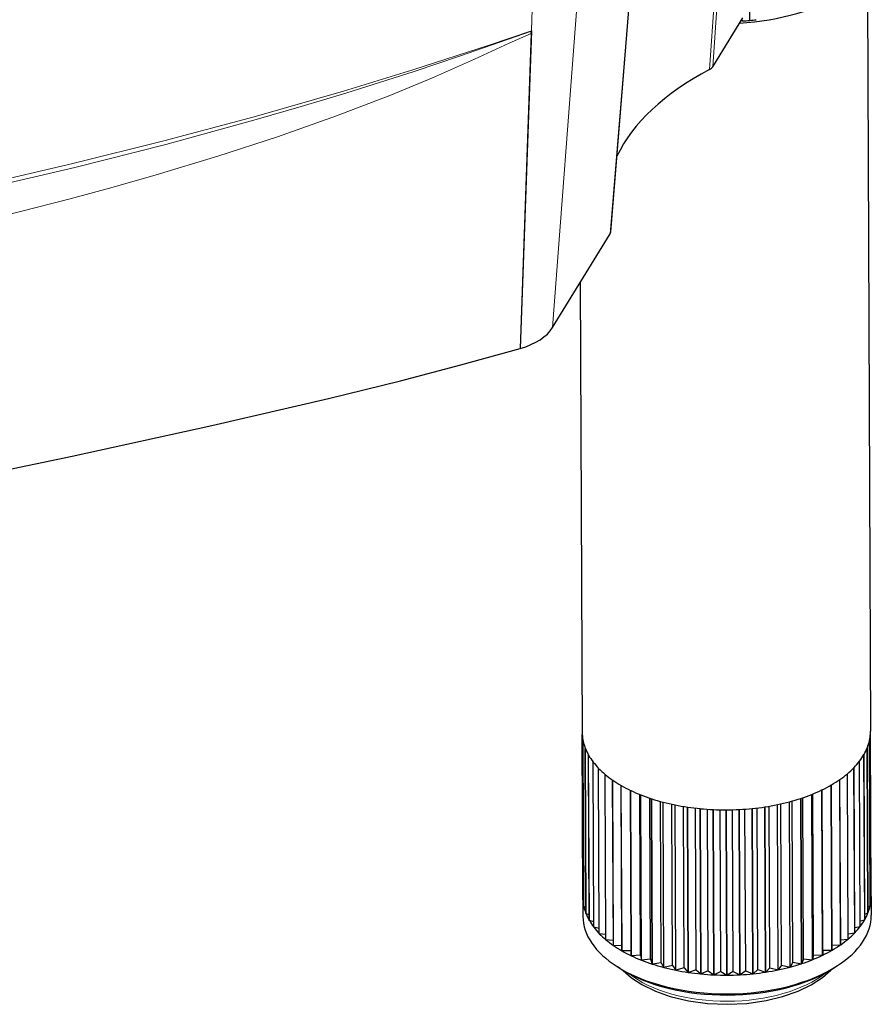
# Model space of a CAD drawing. Extents: x -26 to 514, y -3 to 930.
# Tile 5 of 9: x 341 to 406, y 15 to 91. Entities that reach past the tile are written whole.
import ezdxf

# ---------------------------------------------------------------- set-up
doc = ezdxf.new("R2010")
doc.units = 0

msp = doc.modelspace()

# ---------------------------------------------------------------- linework, layer by layer
at = {"color": 7, "lineweight": 15}
for p, q in [((395.130188, 109.043671), (393.584991, 86.950378)), ((394.865265, 108.819077), (393.33313, 86.732574)), ((381.369385, 67.041656), (384.302612, 105.730392)), ((379.756104, 89.698334), (380.247162, 103.293945)), ((385.759003, 74.19577), (387.600464, 96.771912))]:
    msp.add_line(p, q, dxfattribs=at)
at = {"color": 7, "lineweight": 30}
for p, q in [((385.809082, 74.342651), (387.650391, 96.916901)), ((405.386597, 93.986298), (405.626801, 36.245789)), ((396.424927, 90.485168), (396.420837, 91.471741)), ((393.584991, 86.950378), (395.879517, 90.689941)), ((395.840057, 90.438416), (395.720612, 90.430756)), ((395.813904, 90.583008), (395.840057, 90.438416)), ((395.840057, 90.438416), (395.839294, 90.62439)), ((379.745789, 89.475586), (378.887054, 65.449097)), ((379.755066, 89.670166), (378.889282, 65.446777)), ((379.745789, 89.475586), (379.754791, 89.670502)), ((379.755554, 89.683777), (379.755066, 89.670166)), ((379.755554, 89.683777), (379.756104, 89.698334)), ((381.369385, 67.041656), (385.759003, 74.19577)), ((383.484161, 70.488251), (383.626984, 36.154297)), ((378.889282, 65.446777), (378.887054, 65.449097)), ((405.675232, 23.459259), (405.622772, 36.070618)), ((383.683411, 23.396118), (383.630951, 36.007477)), ((383.68396, 23.385437), (383.6315, 35.996796)), ((383.755493, 22.857422), (383.703003, 35.468781)), ((383.757812, 22.846802), (383.705353, 35.45816)), ((405.600586, 22.909515), (405.548096, 35.520874)), ((405.602905, 22.920135), (405.550446, 35.531525)), ((405.674683, 23.448547), (405.622223, 36.059906)), ((383.91745, 22.324768), (383.86499, 34.936127)), ((383.92157, 22.314301), (383.86911, 34.925659)), ((405.436554, 22.376068), (405.384094, 34.987427)), ((405.440674, 22.386536), (405.388214, 34.997894)), ((384.16803, 21.80249), (384.11557, 34.413849)), ((384.173859, 21.792297), (384.121399, 34.403656)), ((384.505127, 21.294922), (384.452637, 33.906281)), ((384.512634, 21.285065), (384.460175, 33.896423)), ((404.845001, 21.343414), (404.792542, 33.954773)), ((404.852539, 21.353333), (404.800049, 33.964691)), ((405.184021, 21.8526), (405.131531, 34.463959)), ((405.18985, 21.862854), (405.13739, 34.474213)), ((384.925964, 20.806244), (384.873474, 33.417603)), ((384.93512, 20.796783), (384.882629, 33.408142)), ((404.422302, 20.852722), (404.369843, 33.464081)), ((404.431458, 20.862244), (404.378998, 33.473602)), ((385.427063, 20.340454), (385.374603, 32.951813)), ((385.437775, 20.331482), (385.385315, 32.942841)), ((386.004333, 19.901398), (385.951874, 32.512756)), ((386.01651, 19.893005), (385.96405, 32.504364)), ((403.340454, 19.942749), (403.287994, 32.554108)), ((403.352631, 19.951202), (403.300171, 32.562561)), ((403.919403, 20.384552), (403.866943, 32.995911)), ((403.930115, 20.393555), (403.877655, 33.004944)), ((386.653015, 19.492706), (386.600555, 32.104065)), ((386.666565, 19.484955), (386.614075, 32.096313)), ((387.358215, 19.492157), (387.307281, 31.73291)), ((387.367767, 19.117737), (387.315308, 31.729095)), ((387.382538, 19.110657), (387.330078, 31.722015)), ((401.97406, 19.152557), (401.92157, 31.763916)), ((401.988831, 19.159698), (401.936371, 31.771057)), ((401.998596, 19.53418), (401.947662, 31.77652)), ((402.690216, 19.530945), (402.637756, 32.142303)), ((402.703766, 19.538788), (402.651306, 32.150146)), ((388.070496, 19.151794), (388.01947, 31.41925)), ((388.1427, 18.779541), (388.09024, 31.3909)), ((388.1586, 18.773224), (388.10614, 31.384583)), ((388.837158, 18.847931), (388.786041, 31.136292)), ((388.971436, 18.480927), (388.918976, 31.092316)), ((388.988342, 18.475433), (388.935883, 31.086823)), ((389.651947, 18.583099), (389.600769, 30.887817)), ((389.847168, 18.224396), (389.794678, 30.835754)), ((389.864929, 18.219757), (389.812439, 30.831116)), ((399.491272, 18.247375), (399.438782, 30.858734)), ((399.509033, 18.252136), (399.456543, 30.863495)), ((399.704407, 18.611938), (399.653198, 30.917419)), ((400.36795, 18.508118), (400.315491, 31.119476)), ((400.384857, 18.513702), (400.332397, 31.125061)), ((400.519287, 18.88147), (400.46817, 31.170807)), ((401.197815, 18.810669), (401.145355, 31.422028)), ((401.213745, 18.817047), (401.161285, 31.428436)), ((401.286133, 19.189728), (401.235107, 31.458405)), ((390.508087, 18.359467), (390.456848, 30.676819)), ((390.762634, 18.011993), (390.710175, 30.623352)), ((390.781128, 18.00824), (390.728668, 30.619598)), ((391.39856, 18.178864), (391.34729, 30.505768)), ((391.710388, 17.84549), (391.657898, 30.456848)), ((391.729431, 17.842651), (391.676941, 30.45401)), ((392.316071, 18.042786), (392.264771, 30.376526)), ((392.682556, 17.726257), (392.630096, 30.337616)), ((392.701996, 17.724396), (392.649536, 30.335754)), ((393.253021, 17.952393), (393.201691, 30.290558)), ((393.671143, 17.655273), (393.618683, 30.266663)), ((393.690857, 17.654358), (393.638367, 30.265747)), ((394.201691, 17.908356), (394.15036, 30.248718)), ((394.66806, 17.633148), (394.615601, 30.244507)), ((394.687836, 17.633209), (394.635376, 30.244568)), ((395.154327, 17.911102), (395.102966, 30.251526)), ((395.66507, 17.660034), (395.61261, 30.271393)), ((395.684753, 17.661072), (395.632263, 30.27243)), ((396.103027, 17.960571), (396.051697, 30.298889)), ((396.653931, 17.735718), (396.601471, 30.347076)), ((396.673401, 17.737701), (396.620911, 30.349091)), ((397.040009, 18.056366), (396.988708, 30.390381)), ((397.626587, 17.859589), (397.574097, 30.470947)), ((397.64563, 17.862518), (397.59314, 30.473877)), ((397.957581, 18.197693), (397.906281, 30.524994)), ((398.574951, 18.030609), (398.522491, 30.641968)), ((398.593414, 18.034454), (398.540955, 30.645813)), ((398.848145, 18.383392), (398.796906, 30.701324)), ((383.679443, 23.542938), (383.685394, 22.113617)), ((383.753418, 23.353149), (383.68396, 23.385437)), ((405.600861, 23.413849), (405.674683, 23.448547)), ((405.67926, 23.63443), (405.685211, 22.205078)), ((383.915527, 22.786133), (383.757812, 22.846802)), ((405.438782, 22.846344), (405.600586, 22.909515)), ((384.166229, 22.237274), (383.92157, 22.314301)), ((384.503387, 21.70929), (384.173859, 21.792297)), ((404.8508, 21.766754), (405.184021, 21.8526)), ((405.188049, 22.296417), (405.436554, 22.376068)), ((384.924286, 21.205109), (384.512634, 21.285065)), ((404.42981, 21.260406), (404.845001, 21.343414)), ((385.425446, 20.728027), (384.93512, 20.796783)), ((386.002747, 20.281372), (385.437775, 20.331482)), ((403.351074, 20.330872), (403.919403, 20.384552)), ((403.928528, 20.78067), (404.422302, 20.852722)), ((386.651459, 19.868378), (386.01651, 19.893005)), ((401.998596, 19.53418), (401.988831, 19.159698)), ((401.998596, 19.53418), (402.690216, 19.530945)), ((402.702209, 19.914307), (403.340454, 19.942749)), ((387.358215, 19.492157), (386.666565, 19.484955)), ((387.358215, 19.492157), (387.367767, 19.117737)), ((388.070496, 19.151794), (387.382538, 19.110657)), ((388.070496, 19.151794), (388.1427, 18.779541)), ((388.837158, 18.847931), (388.1586, 18.773224)), ((388.837158, 18.847931), (388.971436, 18.480927)), ((400.519287, 18.88147), (400.384857, 18.513702)), ((400.519287, 18.88147), (401.197815, 18.810669)), ((401.286133, 19.189728), (401.213745, 18.817047)), ((401.286133, 19.189728), (401.97406, 19.152557)), ((386.516479, 18.142212), (386.286377, 18.288879)), ((389.651947, 18.583099), (388.988342, 18.475433)), ((389.651947, 18.583099), (389.847168, 18.224396)), ((390.508087, 18.359467), (389.864929, 18.219757)), ((390.508087, 18.359467), (390.762634, 18.011993)), ((391.39856, 18.178864), (390.781128, 18.00824)), ((391.39856, 18.178864), (391.710388, 17.84549)), ((392.316071, 18.042786), (391.729431, 17.842651)), ((392.316071, 18.042786), (392.682556, 17.726257)), ((397.040009, 18.056366), (396.673401, 17.737701)), ((397.040009, 18.056366), (397.626587, 17.859589)), ((397.957581, 18.197693), (397.64563, 17.862518)), ((397.957581, 18.197693), (398.574951, 18.030609)), ((398.848145, 18.383392), (398.593414, 18.034454)), ((398.848145, 18.383392), (399.491272, 18.247375)), ((399.704407, 18.611938), (399.509033, 18.252136)), ((399.704407, 18.611938), (400.36795, 18.508118)), ((402.887024, 18.210144), (403.115906, 18.358734)), ((393.253021, 17.952393), (392.701996, 17.724396)), ((393.253021, 17.952393), (393.671143, 17.655273)), ((394.201691, 17.908356), (393.690857, 17.654358)), ((394.201691, 17.908356), (394.66806, 17.633148)), ((395.154327, 17.911102), (394.687836, 17.633209)), ((395.154327, 17.911102), (395.66507, 17.660034)), ((396.103027, 17.960571), (395.684753, 17.661072)), ((396.103027, 17.960571), (396.653931, 17.735718))]:
    msp.add_line(p, q, dxfattribs=at)
at = {"color": 7, "lineweight": 15}
for points in [[(309.000549, 69.117828), (319.025269, 71.053284), (319.661835, 71.181427), (328.329193, 72.997955), (332.647339, 73.960297), (336.953674, 74.965698), (340.756104, 75.897034), (344.550354, 76.872864), (347.843018, 77.762115), (351.128113, 78.693298), (355.824524, 80.110718), (360.37915, 81.596436), (364.890381, 83.193604), (368.956146, 84.757477), (372.210602, 86.106659), (375.420441, 87.530304), (378.059692, 88.757172), (379.321777, 89.314514), (379.745789, 89.475586)], [(379.754791, 89.670502), (374.272278, 87.749298), (370.817291, 86.593445), (365.601624, 84.93573), (362.185974, 83.904694), (358.753021, 82.909576), (351.847168, 81.023804), (344.902527, 79.267303), (337.919922, 77.622406), (329.313934, 75.733276), (320.636414, 73.952271), (310.37384, 71.974579), (309.639832, 71.838013)], [(379.756104, 89.698334), (376.5224, 88.59436), (370.697052, 86.705994), (365.416748, 85.089111), (358.584534, 83.126892), (351.695679, 81.287415), (344.768219, 79.564117), (337.794617, 77.94104), (330.77301, 76.402832), (325.46283, 75.293579), (320.125061, 74.218903), (309.731537, 72.226685)]]:
    msp.add_lwpolyline(points, dxfattribs=at)
at = {"color": 7, "lineweight": 30}
for points in [[(333.965515, 55.00293), (344.703644, 57.235321), (355.372986, 59.567841), (364.272217, 61.63559), (369.769012, 62.991913), (374.363525, 64.190369), (378.887054, 65.449097)], [(386.748291, 17.999359), (387.391907, 17.439026), (388.186676, 16.917725), (389.212738, 16.415009), (390.346588, 16.010651), (391.739014, 15.673645), (393.198761, 15.472595), (394.698639, 15.408356), (396.198334, 15.482361), (397.657532, 15.692932), (398.90387, 15.9953), (400.116577, 16.423096), (401.097504, 16.897919), (401.953857, 17.451385), (402.594421, 18.002533), (402.656677, 18.065552)]]:
    msp.add_lwpolyline(points, dxfattribs=at)
for centre, radius, start, end in [((394.361145, 112.677887), 22.288479, 275.31286, 276.583139), ((385.478699, 74.37381), 0.331954, 327.577577, 354.612437)]:
    msp.add_arc(centre, radius, start, end, dxfattribs=at)
for centre, major_axis, ratio, start_param, end_param in [((158.049728, 330.548706), (475.997681, 1.980133), 0.541401, 5.035489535, 5.196066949), ((394.375061, 96.734528), (-11.999908, -0.049927), 0.541401, 1.672977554, 2.441796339), ((394.373322, 97.154907), (-12.499878, -0.052002), 0.541401, 1.68615486, 1.733418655), ((411.354095, 76.730164), (25.878479, 0.107666), 0.541401, 2.338865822, 2.889333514), ((392.63443, 87.119507), (1.001648, 0.002472), 0.540826, 5.483053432, 5.961126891), ((376.468048, 67.909882), (5.165649, 0.022308), 0.541408, 5.19789301, 5.95955924), ((394.626892, 36.199982), (-10.999908, -0.045746), 0.541401, 6.283174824, 6.307830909), ((394.626892, 36.199982), (-10.999908, -0.045746), 0.541401, 3.112184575, 3.141601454), ((394.626892, 36.199982), (-10.999908, -0.045746), 0.541401, 0.026442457, 0.115402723), ((394.626892, 36.199982), (-10.999908, -0.045746), 0.541401, 0.117199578, 0.206159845), ((394.626892, 36.199982), (-10.999908, -0.045746), 0.541401, 2.930670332, 3.019630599), ((394.626892, 36.199982), (-10.999908, -0.045746), 0.541401, 3.021427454, 3.11038772), ((394.626892, 36.199982), (-10.999908, -0.045746), 0.541401, 0.207956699, 0.296916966), ((394.626892, 36.199982), (-10.999908, -0.045746), 0.541401, 2.839913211, 2.928873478), ((394.626892, 36.199982), (-10.999908, -0.045746), 0.541401, 0.29871382, 0.387674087), ((394.626892, 36.199982), (-10.999908, -0.045746), 0.541401, 0.389470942, 0.478431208), ((394.626892, 36.199982), (-10.999908, -0.045746), 0.541401, 2.658398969, 2.747359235), ((394.626892, 36.199982), (-10.999908, -0.045746), 0.541401, 2.74915609, 2.838116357), ((394.626892, 36.199982), (-10.999908, -0.045746), 0.541401, 0.480228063, 0.569188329), ((394.626892, 36.199982), (-10.999908, -0.045746), 0.541401, 2.567641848, 2.656602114), ((394.626892, 36.199982), (-10.999908, -0.045746), 0.541401, 0.570985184, 0.65994545), ((394.626892, 36.199982), (-10.999908, -0.045746), 0.541401, 0.661742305, 0.750702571), ((394.626892, 36.199982), (-10.999908, -0.045746), 0.541401, 2.386127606, 2.475087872), ((394.626892, 36.199982), (-10.999908, -0.045746), 0.541401, 2.476884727, 2.565844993), ((394.626892, 36.199982), (-10.999908, -0.045746), 0.541401, 0.752499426, 0.841459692), ((394.626892, 36.199982), (-10.999908, -0.045746), 0.541401, 0.843256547, 0.932216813), ((394.626892, 36.199982), (-10.999908, -0.045746), 0.541401, 2.204613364, 2.29357363), ((394.626892, 36.199982), (-10.999908, -0.045746), 0.541401, 2.295370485, 2.384330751), ((394.626892, 36.199982), (-10.999908, -0.045746), 0.541401, 0.934013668, 1.022973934), ((394.626892, 36.199982), (-10.999908, -0.045746), 0.541401, 1.024770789, 1.113731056), ((394.626892, 36.199982), (-10.999908, -0.045746), 0.541401, 1.11552791, 1.204488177), ((394.626892, 36.199982), (-10.999908, -0.045746), 0.541401, 1.932342, 2.021302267), ((394.626892, 36.199982), (-10.999908, -0.045746), 0.541401, 2.023099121, 2.112059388), ((394.626892, 36.199982), (-10.999908, -0.045746), 0.541401, 2.113856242, 2.202816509), ((394.626892, 36.199982), (-10.999908, -0.045746), 0.541401, 1.206285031, 1.295245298), ((394.626892, 36.199982), (-10.999908, -0.045746), 0.541401, 1.297042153, 1.386002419), ((394.626892, 36.199982), (-10.999908, -0.045746), 0.541401, 1.387799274, 1.47675954), ((394.626892, 36.199982), (-10.999908, -0.045746), 0.541401, 1.478556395, 1.567516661), ((394.626892, 36.199982), (-10.999908, -0.045746), 0.541401, 1.569313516, 1.658273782), ((394.626892, 36.199982), (-10.999908, -0.045746), 0.541401, 1.660070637, 1.749030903), ((394.626892, 36.199982), (-10.999908, -0.045746), 0.541401, 1.750827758, 1.839788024), ((394.626892, 36.199982), (-10.999908, -0.045746), 0.541401, 1.841584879, 1.930545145), ((394.679352, 23.588623), (-10.999908, -0.045746), 0.541401, 6.258586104, 6.283174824), ((394.679352, 23.588623), (-10.999908, -0.045746), 0.541401, 6.283174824, 6.307830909), ((394.679352, 23.588623), (-10.999908, -0.045746), 0.541401, 0.026442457, 0.115402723), ((394.679352, 23.588623), (-10.999908, -0.045746), 0.541401, 3.021427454, 3.11038772), ((394.679352, 23.588623), (-10.999908, -0.045746), 0.541401, 3.141601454, 3.170969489), ((394.679352, 23.588623), (-10.999908, -0.045746), 0.541401, 3.112184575, 3.141601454), ((394.679352, 23.588623), (-10.999908, -0.045746), 0.541401, 0.117199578, 0.206159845), ((394.679352, 23.588623), (-10.999908, -0.045746), 0.541401, 2.930670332, 3.019630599), ((394.685303, 22.159332), (-10.999908, -0.045746), 0.541401, 6.283181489, 6.982946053), ((394.679352, 23.588623), (-10.999908, -0.045746), 0.541401, 0.207956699, 0.296916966), ((394.679352, 23.588623), (-10.999908, -0.045746), 0.541401, 0.29871382, 0.387674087), ((394.685303, 22.159332), (-10.999908, -0.045746), 0.541401, 2.441796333, 3.141588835), ((394.679352, 23.588623), (-10.999908, -0.045746), 0.541401, 2.74915609, 2.838116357), ((394.679352, 23.588623), (-10.999908, -0.045746), 0.541401, 2.839913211, 2.928873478), ((394.679352, 23.588623), (-10.999908, -0.045746), 0.541401, 0.389470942, 0.478431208), ((394.679352, 23.588623), (-10.999908, -0.045746), 0.541401, 2.658398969, 2.747359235), ((394.679352, 23.588623), (-10.999908, -0.045746), 0.541401, 0.480228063, 0.569188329), ((394.679352, 23.588623), (-10.999908, -0.045746), 0.541401, 0.570985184, 0.65994545), ((394.679352, 23.588623), (-10.999908, -0.045746), 0.541401, 2.476884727, 2.565844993), ((394.679352, 23.588623), (-10.999908, -0.045746), 0.541401, 2.567641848, 2.656602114), ((394.679352, 23.588623), (-10.999908, -0.045746), 0.541401, 0.661742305, 0.750702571), ((394.679352, 23.588623), (-10.999908, -0.045746), 0.541401, 2.386127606, 2.475087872), ((394.679352, 23.588623), (-10.999908, -0.045746), 0.541401, 0.752499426, 0.841459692), ((394.679352, 23.588623), (-10.999908, -0.045746), 0.541401, 0.843256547, 0.932216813), ((394.679352, 23.588623), (-10.999908, -0.045746), 0.541401, 2.113856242, 2.202816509), ((394.679352, 23.588623), (-10.999908, -0.045746), 0.541401, 2.204613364, 2.29357363), ((394.679352, 23.588623), (-10.999908, -0.045746), 0.541401, 2.295370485, 2.384330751), ((394.685303, 22.159332), (-10.999908, -0.045746), 0.541401, 0.699760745, 2.441796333), ((394.68634, 21.907104), (-10.699921, -0.044525), 0.541401, 0.699760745, 2.441796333), ((394.679352, 23.588623), (-10.999908, -0.045746), 0.541401, 0.934013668, 1.022973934), ((394.679352, 23.588623), (-10.999908, -0.045746), 0.541401, 1.024770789, 1.113731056), ((394.679352, 23.588623), (-10.999908, -0.045746), 0.541401, 1.11552791, 1.204488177), ((394.679352, 23.588623), (-10.999908, -0.045746), 0.541401, 1.932342, 2.021302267), ((394.679352, 23.588623), (-10.999908, -0.045746), 0.541401, 2.023099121, 2.112059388), ((394.679352, 23.588623), (-10.999908, -0.045746), 0.541401, 1.206285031, 1.295245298), ((394.679352, 23.588623), (-10.999908, -0.045746), 0.541401, 1.297042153, 1.386002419), ((394.679352, 23.588623), (-10.999908, -0.045746), 0.541401, 1.387799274, 1.47675954), ((394.679352, 23.588623), (-10.999908, -0.045746), 0.541401, 1.478556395, 1.567516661), ((394.679352, 23.588623), (-10.999908, -0.045746), 0.541401, 1.569313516, 1.658273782), ((394.679352, 23.588623), (-10.999908, -0.045746), 0.541401, 1.660070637, 1.749030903), ((394.679352, 23.588623), (-10.999908, -0.045746), 0.541401, 1.750827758, 1.839788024), ((394.679352, 23.588623), (-10.999908, -0.045746), 0.541401, 1.841584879, 1.930545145)]:
    msp.add_ellipse(centre, major_axis=major_axis, ratio=ratio, start_param=start_param, end_param=end_param, dxfattribs=at)
at = {"color": 7, "lineweight": 15}
msp.add_ellipse((394.691956, 20.564392), major_axis=(9.099915, 0.037842), ratio=0.541401, start_param=3.742731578, end_param=5.68204761, dxfattribs=at)

doc.saveas('drawing.dxf')
